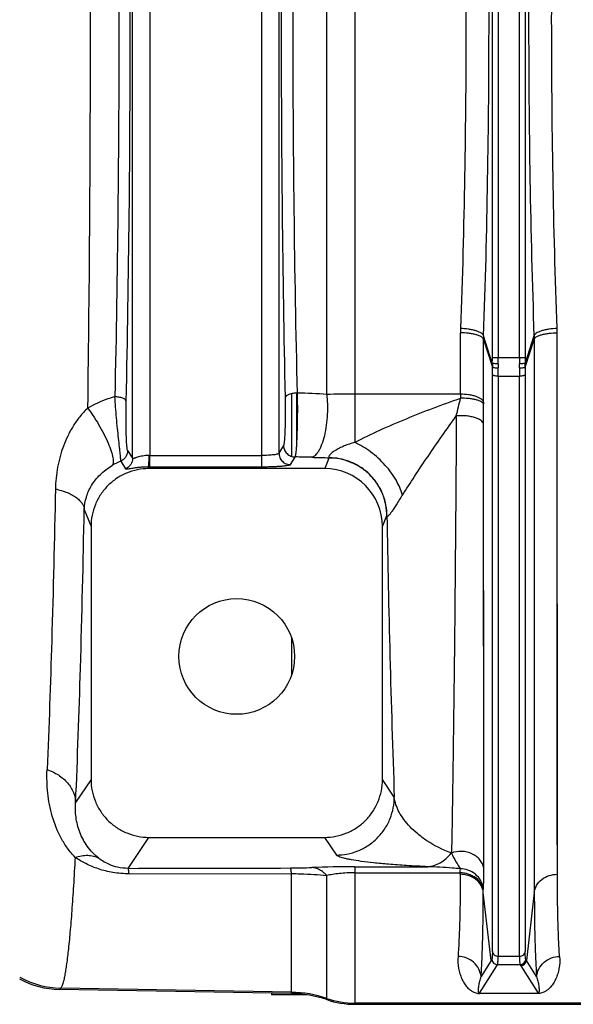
# Model space of a CAD drawing. Extents: x -1622 to 1181, y 8 to 1633.
# Tile 43 of 81: x -910 to -815, y 1293 to 1463. Entities that reach past the tile are written whole.
import ezdxf

# ---------------------------------------------------------------- set-up
doc = ezdxf.new("R2010")
doc.units = 0
doc.header["$LTSCALE"] = 65.395
doc.layers.get('0').update_dxf_attribs({"linetype": 'CONTINUOUS'})

msp = doc.modelspace()

# ---------------------------------------------------------------- linework, layer by layer
at = {"color": 9, "linetype": 'CONTINUOUS'}
for p, q in [((-868.69, 1385.54), (-868.69, 1540.11)), ((-890.99, 1387.06), (-890.99, 1538.59)), ((-888, 1538.12), (-888, 1387.53)), ((-865.7, 1537.7), (-865.7, 1387.95)), ((-852.6, 1535.83), (-852.6, 1389.81)), ((-857.44, 1398.08), (-857.44, 1527.56)), ((-828.84, 1404.46), (-828.84, 1521.19)), ((-827.84, 1521.19), (-827.84, 1404.46)), ((-824.15, 1404.46), (-824.15, 1521.19)), ((-823.15, 1521.19), (-823.15, 1404.46)), ((-834.34, 1398.12), (-834.34, 1408.73)), ((-817.61, 1315.18), (-817.66, 1408.73)), ((-817.65, 1397.86), (-817.66, 1408.73)), ((-830.36, 1407.58), (-828.84, 1402.82)), ((-830.36, 1396.75), (-830.36, 1407.58)), ((-828.85, 1403.48), (-830.34, 1408.21)), ((-821.65, 1408.21), (-823.15, 1403.48)), ((-823.15, 1402.82), (-821.64, 1407.58)), ((-821.64, 1407.58), (-821.59, 1312.05)), ((-821.64, 1407.58), (-821.63, 1396.48)), ((-828.84, 1404.46), (-823.15, 1404.46)), ((-828.84, 1301.82), (-828.84, 1401.52)), ((-827.84, 1401.23), (-827.84, 1301.05)), ((-827.84, 1401.23), (-824.15, 1401.23)), ((-824.15, 1301.05), (-824.15, 1401.23)), ((-823.16, 1401.52), (-823.16, 1301.82)), ((-862.6, 1389.75), (-862.6, 1398.31)), ((-863.55, 1398.2), (-863.55, 1387.38)), ((-834.34, 1398.12), (-852.6, 1398.12)), ((-830.3, 1316.13), (-830.34, 1392.97)), ((-891.85, 1388.37), (-890.99, 1387.06)), ((-864.91, 1389.27), (-865.7, 1387.95)), ((-893.05, 1386.55), (-892.24, 1385.21)), ((-888, 1387.53), (-868.69, 1387.53)), ((-863.7, 1385.95), (-862.91, 1387.27)), ((-857.06, 1387.1), (-857.8, 1385.26)), ((-888.19, 1385.26), (-888.31, 1385.54)), ((-868.69, 1385.54), (-888, 1385.54)), ((-899.34, 1378.18), (-898.17, 1375.25)), ((-847.82, 1375.25), (-847.07, 1377.14)), ((-863.55, 1356.11), (-863.55, 1349.53)), ((-830.32, 1330.43), (-830.32, 1335.64)), ((-898.17, 1331.56), (-900.83, 1327.56)), ((-845.78, 1328.5), (-847.82, 1331.56)), ((-891.75, 1316.21), (-888.18, 1321.56)), ((-857.81, 1321.56), (-855.78, 1318.51)), ((-830.3, 1316.13), (-830.31, 1320.63)), ((-835.89, 1318.85), (-835.94, 1318.87)), ((-863.55, 1294.59), (-863.55, 1315.3)), ((-857.44, 1293.52), (-857.44, 1314.97)), ((-852.6, 1316.49), (-852.6, 1292.72)), ((-852.6, 1316.49), (-840, 1316.49)), ((-852.6, 1315.44), (-834.38, 1315.44)), ((-834.38, 1315.18), (-834.38, 1315.44)), ((-830.4, 1312.05), (-830.4, 1312.31)), ((-829.05, 1300.3), (-830.4, 1312.05)), ((-821.59, 1312.05), (-822.94, 1300.3)), ((-829.05, 1300.3), (-830.79, 1297.52)), ((-827.84, 1301.05), (-824.15, 1301.05)), ((-821.2, 1297.52), (-822.94, 1300.3)), ((-831.04, 1294.62), (-828.05, 1299.39)), ((-828.05, 1299.39), (-827.94, 1299.56)), ((-824.05, 1299.56), (-827.94, 1299.56)), ((-824.05, 1299.56), (-823.94, 1299.39)), ((-823.94, 1299.39), (-820.95, 1294.62)), ((-903.62, 1295.29), (-903.41, 1295.49)), ((-863.55, 1294.8), (-903.41, 1295.49)), ((-862, 1294.51), (-862, 1294.36)), ((-831.04, 1294.62), (-820.95, 1294.62)), ((-831.04, 1294.62), (-831.04, 1294.59)), ((-820.95, 1294.59), (-831.04, 1294.59)), ((-820.95, 1294.59), (-820.95, 1294.62)), ((-565, 1292.93), (-852.6, 1292.93))]:
    msp.add_line(p, q, dxfattribs=at)
at = {"color": 2, "linetype": 'CONTINUOUS'}
for p, q in [((-821.56, 1407.73), (-821.56, 1408.38)), ((-888, 1385.54), (-888, 1387.53))]:
    msp.add_line(p, q, dxfattribs=at)
at = {"color": 6, "linetype": 'CONTINUOUS'}
for p, q in [((-857.8, 1385.26), (-888.19, 1385.26)), ((-898.17, 1375.25), (-898.17, 1331.56)), ((-847.82, 1331.56), (-847.82, 1375.25)), ((-888.18, 1321.56), (-857.81, 1321.56)), ((-891.61, 1315.26), (-863.55, 1315.31)), ((-863.55, 1294.59), (-903.62, 1295.29)), ((-852.6, 1292.72), (-565, 1292.72))]:
    msp.add_line(p, q, dxfattribs=at)
at = {"color": 7, "linetype": 'CONTINUOUS'}
msp.add_line((-867, 1294.65), (-867, 1294.36), dxfattribs=at)
at = {"color": 3, "linetype": 'CONTINUOUS'}
msp.add_line((-860.89, 1294.36), (-867, 1294.36), dxfattribs=at)
at = {"color": 9, "linetype": 'CONTINUOUS'}
for points in [[(-817.65, 1380.44), (-817.65, 1387.29), (-817.65, 1390.78), (-817.65, 1394.3), (-817.65, 1397.86)], [(-821.63, 1396.48), (-821.63, 1392.85), (-821.63, 1389.25), (-821.63, 1385.69), (-821.63, 1378.69)], [(-830.34, 1372.39), (-830.34, 1385.86), (-830.34, 1389.38), (-830.34, 1392.97)], [(-817.64, 1351.91), (-817.64, 1357.89), (-817.64, 1360.96), (-817.64, 1364.09), (-817.64, 1367.26), (-817.64, 1370.49), (-817.65, 1373.76), (-817.65, 1377.08), (-817.65, 1380.44)], [(-821.63, 1378.69), (-821.63, 1375.26), (-821.63, 1371.87), (-821.62, 1368.53), (-821.62, 1365.23), (-821.62, 1361.99), (-821.62, 1358.8), (-821.62, 1355.67), (-821.62, 1349.56)], [(-830.33, 1353.23), (-830.33, 1359.47), (-830.33, 1362.65), (-830.34, 1365.85), (-830.34, 1369.1), (-830.34, 1372.39)], [(-830.33, 1344.18), (-830.33, 1350.17), (-830.33, 1353.23)], [(-817.63, 1332.88), (-817.63, 1338), (-817.63, 1340.66), (-817.63, 1343.38), (-817.63, 1346.17), (-817.64, 1349.01), (-817.64, 1351.91)], [(-821.62, 1349.56), (-821.62, 1346.6), (-821.61, 1343.69), (-821.61, 1340.85), (-821.61, 1338.07), (-821.61, 1335.35), (-821.61, 1330.12)], [(-830.32, 1335.64), (-830.33, 1341.26), (-830.33, 1344.18)], [(-817.62, 1321.27), (-817.62, 1325.7), (-817.62, 1328.03), (-817.62, 1330.42), (-817.63, 1332.88)], [(-830.31, 1320.63), (-830.31, 1325.42), (-830.32, 1327.9), (-830.32, 1330.43)], [(-821.61, 1330.12), (-821.6, 1327.61), (-821.6, 1325.17), (-821.6, 1322.8), (-821.6, 1318.27)], [(-817.61, 1315.18), (-817.61, 1317.13), (-817.61, 1319.17), (-817.62, 1321.27)], [(-821.6, 1318.27), (-821.59, 1316.12), (-821.59, 1314.05), (-821.59, 1312.05)]]:
    msp.add_lwpolyline(points, dxfattribs=at)
at = {"color": 6, "linetype": 'CONTINUOUS'}
msp.add_circle((-873, 1352.82), 10, dxfattribs=at)
at = {"color": 9, "linetype": 'CONTINUOUS'}
for centre, radius, start, end in [((-812.88, 1408.71), 21.46, 177.9845, 179.9499), ((-812.17, 1407.58), 18.19, 178.0062, 179.9837), ((-913.97, 1404.46), 85.13, 359.3448, 0.001), ((-932.95, 1404.46), 105.1, 359.4104, 0.0009), ((-719.06, 1404.46), 105.08, 179.9991, 180.5896), ((-738.02, 1404.46), 85.13, 179.999, 180.6552), ((-920.36, 1401.5), 91.53, 0.0126, 0.8273), ((-938.53, 1401.22), 110.69, 0.004, 0.7523), ((-711.34, 1401.21), 112.81, 179.2548, 179.9889), ((-733.37, 1401.51), 89.79, 179.1648, 179.9953), ((-863.74, 1311.94), 86.37, 85.8209, 89.183), ((-852.64, 1070.95), 327.17, 89.9933, 90.8419), ((-1069.73, 1452.12), 241.66, 346.1787, 346.9222), ((-694.27, 1398.11), 140.07, 179.9959, 180.2764), ((-794.94, 1396.74), 35.42, 179.9936, 180.5467), ((-1191.14, 1392.93), 360.8, 0.0072, 0.5522), ((-889.13, 1376.81), 10.49, 111.9401, 120.8253), ((-863.84, 1262.96), 124.32, 88.242, 89.5703), ((-852.94, 1615.94), 228.83, 268.2245, 268.9726), ((-846.66, 1377.25), 0.419, 195.6022, 201.8034), ((1817.17, 1423.1), 2664.63, 180.98834, 182.03457), ((-863.84, 1410.92), 94.64, 270.0915, 272.3118), ((-852.65, 1128.21), 188.28, 89.9847, 92.246), ((-794.58, 1278.62), 40.72, 147.5417, 147.834), ((-827.94, 1300.56), 1, 185.1561, 269.8241), ((-824.05, 1300.56), 1, 270.1759, 354.8439), ((-857.42, 1278.62), 40.73, 32.166, 32.4582), ((-903.13, 1310.5), 15, 240.6061, 268.9271), ((-863.9, 1274.79), 20.01, 71.1662, 89.0008), ((-852.6, 1307.93), 15.01, 251.1662, 270.0002)]:
    msp.add_arc(centre, radius, start, end, dxfattribs=at)
at = {"color": 2, "linetype": 'CONTINUOUS'}
for centre, radius, start, end in [((-838.51, 1408.73), 20.85, 0.0122, 2.0361), ((-839.82, 1407.58), 18.19, 0.0163, 1.9938), ((-803.58, 1403.16), 25.26, 179.2729, 180.7762), ((-797.69, 1403.06), 30.16, 179.4007, 180.7331), ((-854.29, 1403.06), 30.16, 359.2664, 0.5998), ((-848.41, 1403.16), 25.26, 359.2238, 0.7272), ((-888, 1408.07), 20.53, 269.4863, 270.0003), ((-888, 1442.56), 57.02, 269.6916, 270.0002)]:
    msp.add_arc(centre, radius, start, end, dxfattribs=at)
at = {"color": 6, "linetype": 'CONTINUOUS'}
for centre, radius, start, end in [((-823.94, 1300.39), 1, 270.1645, 354.8118), ((-903.36, 1310.29), 15, 241.568, 269.003), ((-863.9, 1274.61), 19.99, 71.1441, 88.9992), ((-852.6, 1307.71), 14.99, 251.1441, 269.9998)]:
    msp.add_arc(centre, radius, start, end, dxfattribs=at)
msp.add_ellipse((-857.83, 1375.22), major_axis=(3.72, 9.33), ratio=0.995592, start_param=-1.189503, end_param=0.378252, dxfattribs=at)
at = {"color": 9, "linetype": 'CONTINUOUS'}
for points, knots in [([(-898.72, 1395.7), (-898.57, 1406.65), (-898.34, 1429.02), (-898.23, 1462.82), (-898.34, 1496.63), (-898.57, 1519), (-898.72, 1529.94)], [0, 0, 0, 0, 0.244587, 0.5, 0.755413, 1, 1, 1, 1]), ([(-894.06, 1527.97), (-893.82, 1517.34), (-893.47, 1495.62), (-893.3, 1462.82), (-893.47, 1430.02), (-893.82, 1408.31), (-894.06, 1397.67)], [0, 0, 0, 0, 0.244927, 0.5, 0.755073, 1, 1, 1, 1]), ([(-892.1, 1396.89), (-891.86, 1407.66), (-891.51, 1429.63), (-891.34, 1462.82), (-891.51, 1496.01), (-891.86, 1517.99), (-892.1, 1528.75)], [0, 0, 0, 0, 0.244926, 0.5, 0.755074, 1, 1, 1, 1]), ([(-864.64, 1528.11), (-864.87, 1517.44), (-865.21, 1495.68), (-865.38, 1462.82), (-865.21, 1429.97), (-864.87, 1408.21), (-864.64, 1397.54)], [0, 0, 0, 0, 0.245104, 0.5, 0.754896, 1, 1, 1, 1]), ([(-862.51, 1398.31), (-862.76, 1408.85), (-863.14, 1430.35), (-863.32, 1462.82), (-863.14, 1495.29), (-862.76, 1516.8), (-862.51, 1527.34)], [0, 0, 0, 0, 0.245116, 0.5, 0.754884, 1, 1, 1, 1]), ([(-830.34, 1408.21), (-830.03, 1417.19), (-829.57, 1435.4), (-829.34, 1462.82), (-829.57, 1490.25), (-830.03, 1508.45), (-830.34, 1517.43)], [0, 0, 0, 0, 0.246782, 0.5, 0.753218, 1, 1, 1, 1]), ([(-821.65, 1517.43), (-821.96, 1508.45), (-822.42, 1490.25), (-822.65, 1462.82), (-822.42, 1435.4), (-821.96, 1417.19), (-821.65, 1408.21)], [0, 0, 0, 0, 0.246782, 0.5, 0.753218, 1, 1, 1, 1]), ([(-834.32, 1516.18), (-834.01, 1507.4), (-833.55, 1489.62), (-833.32, 1462.82), (-833.55, 1436.03), (-834.01, 1418.24), (-834.32, 1409.47)], [0, 0, 0, 0, 0.246784, 0.499999, 0.753214, 1, 1, 1, 1]), ([(-817.67, 1409.47), (-817.98, 1418.24), (-818.44, 1436.03), (-818.67, 1462.82), (-818.44, 1489.62), (-817.98, 1507.4), (-817.67, 1516.18)], [0, 0, 0, 0, 0.246784, 0.499999, 0.753214, 1, 1, 1, 1]), ([(-830.36, 1407.58), (-830.38, 1407.66), (-830.49, 1407.83), (-830.76, 1408.05), (-831.16, 1408.25), (-831.68, 1408.42), (-832.28, 1408.56), (-833.18, 1408.69), (-833.87, 1408.73), (-834.34, 1408.73)], [0, 0, 0, 0, 0.058603, 0.137033, 0.240299, 0.367902, 0.51536, 0.675397, 1, 1, 1, 1]), ([(-830.34, 1408.21), (-830.37, 1408.29), (-830.48, 1408.46), (-830.75, 1408.68), (-831.15, 1408.89), (-831.66, 1409.08), (-832.27, 1409.23), (-833.16, 1409.39), (-833.86, 1409.45), (-834.32, 1409.47)], [0, 0, 0, 0, 0.058513, 0.13729, 0.241026, 0.369004, 0.516611, 0.676512, 1, 1, 1, 1]), ([(-827.84, 1401.23), (-827.96, 1401.23), (-828.18, 1401.24), (-828.45, 1401.29), (-828.63, 1401.35), (-828.75, 1401.41), (-828.82, 1401.47), (-828.84, 1401.52)], [0, 0, 0, 0, 0.324768, 0.632282, 0.759932, 0.86372, 1, 1, 1, 1]), ([(-823.16, 1401.52), (-823.17, 1401.47), (-823.24, 1401.41), (-823.36, 1401.35), (-823.54, 1401.29), (-823.81, 1401.24), (-824.03, 1401.23), (-824.15, 1401.23)], [0, 0, 0, 0, 0.13628, 0.240068, 0.367718, 0.675232, 1, 1, 1, 1]), ([(-894.06, 1397.67), (-894.47, 1397.56), (-896.08, 1397.06), (-897.63, 1396.35), (-898.72, 1395.7)], [0, 0, 0, 0, 0.252025, 1, 1, 1, 1]), ([(-892.1, 1396.89), (-892.11, 1397), (-892.23, 1397.16), (-892.46, 1397.32), (-892.71, 1397.44), (-893.02, 1397.53), (-893.47, 1397.63), (-893.82, 1397.67), (-894.06, 1397.67)], [0, 0, 0, 0, 0.14483, 0.249036, 0.375761, 0.52179, 0.679936, 1, 1, 1, 1]), ([(-893.05, 1386.55), (-893.04, 1386.6), (-893.04, 1386.74), (-893.05, 1387), (-893.08, 1387.37), (-893.12, 1387.83), (-893.18, 1388.39), (-893.28, 1389.29), (-893.42, 1390.58), (-893.6, 1392.26), (-893.78, 1394.05), (-893.93, 1395.87), (-894.02, 1397.08), (-894.06, 1397.67)], [0, 0, 0, 0, 0.013873, 0.037381, 0.070334, 0.112328, 0.162762, 0.220863, 0.356324, 0.510499, 0.674744, 0.8406, 1, 1, 1, 1]), ([(-891.85, 1388.37), (-891.86, 1388.38), (-891.87, 1388.41), (-891.9, 1388.51), (-891.93, 1388.68), (-891.96, 1388.95), (-891.99, 1389.31), (-892.02, 1389.74), (-892.06, 1390.44), (-892.09, 1391.44), (-892.12, 1392.74), (-892.13, 1394.12), (-892.12, 1395.52), (-892.11, 1396.44), (-892.1, 1396.89)], [0, 0, 0, 0, 0.005035, 0.012429, 0.034588, 0.06668, 0.108335, 0.158965, 0.217626, 0.354674, 0.510145, 0.67496, 0.840798, 1, 1, 1, 1]), ([(-857.44, 1398.08), (-857.39, 1397.55), (-857.32, 1396.4), (-857.34, 1394.62), (-857.5, 1392.78), (-857.82, 1391.02), (-858.2, 1389.69), (-858.58, 1388.8), (-858.86, 1388.27), (-859.15, 1387.85), (-859.5, 1387.47), (-859.82, 1387.27), (-860.03, 1387.22)], [0, 0, 0, 0, 0.139016, 0.294952, 0.458306, 0.615935, 0.75446, 0.813426, 0.86471, 0.90824, 0.94461, 1, 1, 1, 1]), ([(-852.6, 1389.81), (-851.17, 1390.56), (-848.23, 1391.97), (-842.16, 1394.58), (-837.49, 1396.34), (-834.34, 1397.43)], [0, 0, 0, 0, 0.24351, 0.494756, 1, 1, 1, 1]), ([(-830.36, 1396.75), (-830.41, 1396.96), (-830.68, 1397.25), (-831.16, 1397.54), (-831.68, 1397.75), (-832.28, 1397.91), (-833.18, 1398.08), (-833.87, 1398.12), (-834.34, 1398.12)], [0, 0, 0, 0, 0.146956, 0.252357, 0.379887, 0.525568, 0.682676, 1, 1, 1, 1]), ([(-830.36, 1396.41), (-830.38, 1396.48), (-830.49, 1396.64), (-830.77, 1396.83), (-831.16, 1397.01), (-831.68, 1397.17), (-832.28, 1397.29), (-833.18, 1397.41), (-833.87, 1397.44), (-834.34, 1397.43)], [0, 0, 0, 0, 0.055818, 0.1324, 0.234832, 0.362494, 0.510728, 0.672061, 1, 1, 1, 1]), ([(-898.72, 1395.7), (-898.98, 1395.47), (-899.46, 1394.99), (-900.13, 1394.22), (-900.73, 1393.42), (-901.45, 1392.34), (-902.22, 1390.92), (-903.7, 1387.43), (-904.27, 1384.26), (-904.33, 1381.75)], [0, 0, 0, 0, 0.067153, 0.133072, 0.197905, 0.26181, 0.387415, 0.511089, 1, 1, 1, 1]), ([(-898.72, 1395.7), (-898.4, 1395.27), (-897.75, 1394.35), (-896.83, 1392.87), (-895.96, 1391.31), (-895.23, 1389.76), (-894.76, 1388.55), (-894.5, 1387.68), (-894.39, 1387.15), (-894.34, 1386.69), (-894.34, 1386.26), (-894.41, 1385.96), (-894.51, 1385.82)], [0, 0, 0, 0, 0.145759, 0.307434, 0.474834, 0.634429, 0.77268, 0.830589, 0.880142, 0.921177, 0.954176, 1, 1, 1, 1]), ([(-844.39, 1380.7), (-843.68, 1381.78), (-842.22, 1384.02), (-839.15, 1388.6), (-836.73, 1392.08), (-835.07, 1394.38)], [0, 0, 0, 0, 0.232951, 0.484456, 1, 1, 1, 1]), ([(-835.07, 1394.38), (-835.15, 1380.29), (-835.31, 1360.22), (-835.62, 1335.04), (-835.8, 1323.95), (-835.89, 1318.85)], [0, 0, 0, 0, 0.559796, 0.797209, 1, 1, 1, 1]), ([(-830.34, 1392.97), (-830.4, 1393.22), (-830.73, 1393.57), (-831.31, 1393.89), (-831.95, 1394.12), (-832.69, 1394.29), (-833.74, 1394.42), (-834.54, 1394.42), (-835.07, 1394.38)], [0, 0, 0, 0, 0.146586, 0.254968, 0.387031, 0.536927, 0.695471, 1, 1, 1, 1]), ([(-852.6, 1389.81), (-852.91, 1389.72), (-853.52, 1389.52), (-854.42, 1389.19), (-855.26, 1388.81), (-855.9, 1388.46), (-856.35, 1388.16), (-856.62, 1387.95), (-856.82, 1387.75), (-856.97, 1387.58), (-857.06, 1387.43), (-857.1, 1387.3), (-857.1, 1387.2), (-857.06, 1387.16), (-857.04, 1387.15)], [0, 0, 0, 0, 0.178332, 0.35496, 0.52681, 0.686805, 0.758331, 0.821423, 0.874279, 0.916181, 0.947596, 0.970087, 0.986266, 1, 1, 1, 1]), ([(-844.39, 1380.7), (-844.61, 1381.57), (-845.42, 1383.42), (-847.3, 1385.95), (-849.75, 1388.18), (-851.64, 1389.35), (-852.6, 1389.81)], [0, 0, 0, 0, 0.2139, 0.473208, 0.747593, 1, 1, 1, 1]), ([(-891.85, 1388.37), (-891.85, 1388.19), (-891.91, 1387.82), (-892.14, 1387.29), (-892.53, 1386.84), (-892.87, 1386.63), (-893.05, 1386.55)], [0, 0, 0, 0, 0.234702, 0.486221, 0.745087, 1, 1, 1, 1]), ([(-890.99, 1387.06), (-891, 1386.87), (-891.05, 1386.49), (-891.3, 1385.95), (-891.7, 1385.5), (-892.05, 1385.29), (-892.24, 1385.21)], [0, 0, 0, 0, 0.235548, 0.487738, 0.746488, 1, 1, 1, 1]), ([(-888.18, 1387.53), (-888.37, 1387.53), (-888.73, 1387.52), (-889.26, 1387.45), (-889.73, 1387.34), (-890.14, 1387.23), (-890.43, 1387.13), (-890.63, 1387.07), (-890.74, 1387.04), (-890.84, 1387.02), (-890.91, 1387.02), (-890.97, 1387.02), (-890.99, 1387.05), (-890.99, 1387.06)], [0, 0, 0, 0, 0.194128, 0.37891, 0.548092, 0.696585, 0.819158, 0.869262, 0.911204, 0.944626, 0.969634, 0.987062, 1, 1, 1, 1]), ([(-865.7, 1387.95), (-865.71, 1387.91), (-865.81, 1387.84), (-865.99, 1387.77), (-866.28, 1387.7), (-866.65, 1387.64), (-867.09, 1387.6), (-867.78, 1387.54), (-868.32, 1387.53), (-868.69, 1387.53)], [0, 0, 0, 0, 0.038099, 0.104294, 0.200267, 0.323615, 0.470651, 0.636286, 1, 1, 1, 1]), ([(-865.7, 1387.95), (-865.7, 1387.7), (-865.59, 1387.17), (-865.15, 1386.5), (-864.47, 1386.05), (-863.95, 1385.95), (-863.7, 1385.95)], [0, 0, 0, 0, 0.23974, 0.499603, 0.759716, 1, 1, 1, 1]), ([(-847.07, 1377.14), (-847.07, 1377.74), (-847.19, 1378.99), (-847.73, 1380.85), (-848.65, 1382.63), (-849.95, 1384.22), (-851.55, 1385.51), (-853.34, 1386.44), (-855.2, 1386.98), (-856.45, 1387.1), (-857.06, 1387.1)], [0, 0, 0, 0, 0.116128, 0.239317, 0.367766, 0.499095, 0.630567, 0.759417, 0.883192, 1, 1, 1, 1]), ([(-847.05, 1377.1), (-847.05, 1377.71), (-847.16, 1378.98), (-847.71, 1380.87), (-848.64, 1382.67), (-849.95, 1384.27), (-851.56, 1385.57), (-853.34, 1386.49), (-855.19, 1387.02), (-856.44, 1387.14), (-857.04, 1387.15)], [0, 0, 0, 0, 0.117738, 0.24229, 0.371694, 0.503429, 0.634675, 0.762666, 0.885026, 1, 1, 1, 1]), ([(-899.34, 1378.18), (-899.31, 1378.91), (-899.07, 1380.38), (-898.12, 1382.46), (-896.6, 1384.35), (-895.26, 1385.37), (-894.51, 1385.82)], [0, 0, 0, 0, 0.233849, 0.468843, 0.719163, 1, 1, 1, 1]), ([(-888.31, 1385.54), (-888.58, 1385.54), (-889.11, 1385.53), (-889.86, 1385.47), (-890.53, 1385.38), (-891.09, 1385.3), (-891.54, 1385.22), (-891.88, 1385.17), (-892.09, 1385.16), (-892.2, 1385.18), (-892.23, 1385.2), (-892.24, 1385.21)], [0, 0, 0, 0, 0.207441, 0.400264, 0.571072, 0.715527, 0.83118, 0.916679, 0.971748, 0.988602, 1, 1, 1, 1]), ([(-863.7, 1385.95), (-863.71, 1385.93), (-863.76, 1385.9), (-863.85, 1385.86), (-863.99, 1385.83), (-864.25, 1385.77), (-864.67, 1385.71), (-865.29, 1385.65), (-866.03, 1385.6), (-866.86, 1385.57), (-867.76, 1385.54), (-868.38, 1385.54), (-868.69, 1385.54)], [0, 0, 0, 0, 0.012424, 0.032297, 0.060232, 0.096259, 0.191675, 0.315674, 0.464054, 0.631626, 0.812435, 1, 1, 1, 1]), ([(-904.33, 1381.75), (-904.5, 1373.01), (-904.88, 1356.85), (-905.44, 1340.69), (-905.76, 1333.27)], [0, 0, 0, 0, 0.540722, 1, 1, 1, 1]), ([(-904.33, 1381.75), (-903.62, 1381.6), (-902.6, 1381.3), (-901.39, 1380.72), (-900.65, 1380.25), (-900.08, 1379.75), (-899.67, 1379.23), (-899.42, 1378.7), (-899.35, 1378.35), (-899.34, 1378.18)], [0, 0, 0, 0, 0.33502, 0.484604, 0.618232, 0.734693, 0.835256, 0.922386, 1, 1, 1, 1]), ([(-844.39, 1380.7), (-844.57, 1380.43), (-844.91, 1379.88), (-845.4, 1379.09), (-845.84, 1378.39), (-846.22, 1377.82), (-846.5, 1377.43), (-846.69, 1377.21), (-846.8, 1377.11), (-846.89, 1377.05), (-846.96, 1377.02), (-847.03, 1377.04), (-847.05, 1377.08), (-847.05, 1377.1)], [0, 0, 0, 0, 0.213867, 0.415658, 0.597136, 0.748783, 0.862787, 0.904552, 0.936386, 0.959128, 0.974474, 0.986275, 1, 1, 1, 1]), ([(-900.83, 1327.56), (-900.5, 1335.31), (-899.91, 1352.18), (-899.52, 1369.05), (-899.34, 1378.18)], [0, 0, 0, 0, 0.459282, 1, 1, 1, 1]), ([(-900.92, 1318.1), (-901.39, 1318.6), (-902.28, 1319.66), (-903.73, 1321.99), (-904.75, 1324.55), (-905.38, 1327.21), (-905.67, 1329.22), (-905.8, 1331.24), (-905.79, 1332.59), (-905.76, 1333.27)], [0, 0, 0, 0, 0.12606, 0.252382, 0.503447, 0.628187, 0.752346, 0.876191, 1, 1, 1, 1]), ([(-905.76, 1333.27), (-905.08, 1333.04), (-903.78, 1332.42), (-902.18, 1331.07), (-901.12, 1329.4), (-900.85, 1328.15), (-900.83, 1327.56)], [0, 0, 0, 0, 0.268975, 0.53247, 0.777436, 1, 1, 1, 1]), ([(-896.85, 1317.97), (-897.6, 1318.56), (-898.91, 1319.94), (-900.22, 1322.4), (-900.85, 1324.98), (-900.9, 1326.72), (-900.83, 1327.56)], [0, 0, 0, 0, 0.266227, 0.521573, 0.764905, 1, 1, 1, 1]), ([(-855.78, 1318.51), (-855.17, 1318.52), (-853.91, 1318.63), (-852.05, 1319.17), (-850.27, 1320.1), (-848.67, 1321.4), (-847.37, 1322.99), (-846.44, 1324.78), (-845.9, 1326.64), (-845.79, 1327.89), (-845.78, 1328.5)], [0, 0, 0, 0, 0.116531, 0.240058, 0.368728, 0.500122, 0.631496, 0.760109, 0.883556, 1, 1, 1, 1]), ([(-835.94, 1318.87), (-837.41, 1319.4), (-839.42, 1320.4), (-841.7, 1322.08), (-843.03, 1323.31), (-844.11, 1324.58), (-844.94, 1325.86), (-845.52, 1327.17), (-845.73, 1328.06), (-845.78, 1328.5)], [0, 0, 0, 0, 0.325952, 0.463628, 0.588951, 0.703806, 0.809594, 0.907725, 1, 1, 1, 1]), ([(-900.92, 1318.1), (-900.56, 1318.22), (-899.85, 1318.41), (-898.77, 1318.5), (-897.75, 1318.36), (-897.13, 1318.12), (-896.85, 1317.97)], [0, 0, 0, 0, 0.270399, 0.5279, 0.77067, 1, 1, 1, 1]), ([(-840, 1316.49), (-841.23, 1316.55), (-843.49, 1316.67), (-846.61, 1316.9), (-849.21, 1317.14), (-851.35, 1317.39), (-852.86, 1317.62), (-853.86, 1317.81), (-854.46, 1317.95), (-854.95, 1318.08), (-855.33, 1318.22), (-855.6, 1318.35), (-855.74, 1318.46), (-855.78, 1318.51)], [0, 0, 0, 0, 0.230712, 0.424114, 0.586198, 0.720467, 0.828642, 0.873151, 0.911274, 0.942976, 0.968228, 0.98709, 1, 1, 1, 1]), ([(-840, 1316.49), (-839.63, 1316.51), (-838.88, 1316.66), (-837.81, 1317.15), (-836.8, 1317.89), (-836.22, 1318.52), (-835.94, 1318.87)], [0, 0, 0, 0, 0.227402, 0.468852, 0.726738, 1, 1, 1, 1]), ([(-830.3, 1316.13), (-830.33, 1316.37), (-830.46, 1316.86), (-830.85, 1317.57), (-831.46, 1318.21), (-832.26, 1318.72), (-833.19, 1319.04), (-834.42, 1319.2), (-835.34, 1319.05), (-835.89, 1318.85)], [0, 0, 0, 0, 0.101046, 0.21399, 0.338976, 0.47383, 0.613681, 0.752009, 1, 1, 1, 1]), ([(-835.89, 1318.85), (-835.66, 1318.34), (-835.18, 1317.41), (-834.64, 1316.52), (-834.37, 1316.12)], [0, 0, 0, 0, 0.53932, 1, 1, 1, 1]), ([(-900.92, 1318.1), (-901.01, 1316.46), (-901.19, 1313.38), (-901.48, 1309.05), (-901.78, 1305.3), (-902.09, 1302.14), (-902.36, 1299.89), (-902.59, 1298.4), (-902.75, 1297.52), (-902.9, 1296.78), (-903.06, 1296.21), (-903.22, 1295.79), (-903.34, 1295.57), (-903.41, 1295.49)], [0, 0, 0, 0, 0.21536, 0.40594, 0.571047, 0.710092, 0.822613, 0.868826, 0.90831, 0.941071, 0.967151, 0.986676, 1, 1, 1, 1]), ([(-891.61, 1315.26), (-892.53, 1315.26), (-894.33, 1315.41), (-896.84, 1316.03), (-899.03, 1316.94), (-900.33, 1317.7), (-900.92, 1318.1)], [0, 0, 0, 0, 0.28179, 0.545092, 0.783193, 1, 1, 1, 1]), ([(-891.75, 1316.21), (-892.36, 1316.21), (-893.46, 1316.32), (-895.21, 1316.89), (-896.27, 1317.52), (-896.85, 1317.97)], [0, 0, 0, 0, 0.335061, 0.600689, 1, 1, 1, 1]), ([(-891.61, 1315.26), (-891.62, 1315.39), (-891.64, 1315.61), (-891.67, 1315.9), (-891.7, 1316.08), (-891.73, 1316.17), (-891.74, 1316.2), (-891.75, 1316.21)], [0, 0, 0, 0, 0.39492, 0.695024, 0.895889, 0.959589, 1, 1, 1, 1]), ([(-863.55, 1315.3), (-863.56, 1315.43), (-863.58, 1315.66), (-863.61, 1315.92), (-863.64, 1316.08), (-863.65, 1316.17), (-863.67, 1316.23), (-863.69, 1316.26), (-863.69, 1316.27)], [0, 0, 0, 0, 0.39332, 0.693726, 0.807065, 0.89558, 0.959592, 1, 1, 1, 1]), ([(-863.55, 1315.3), (-863.02, 1315.3), (-861.72, 1315.28), (-859.68, 1315.18), (-858.17, 1315.05), (-857.44, 1314.97)], [0, 0, 0, 0, 0.259691, 0.639749, 1, 1, 1, 1]), ([(-857.44, 1314.97), (-857.63, 1315.17), (-858.01, 1315.54), (-858.66, 1315.97), (-859.33, 1316.25), (-859.8, 1316.33), (-860.03, 1316.35)], [0, 0, 0, 0, 0.272652, 0.529433, 0.77081, 1, 1, 1, 1]), ([(-852.6, 1315.44), (-853.06, 1315.44), (-853.95, 1315.42), (-855.23, 1315.32), (-856.22, 1315.19), (-856.94, 1315.07), (-857.28, 1315.01), (-857.44, 1314.97)], [0, 0, 0, 0, 0.284145, 0.549648, 0.788217, 0.897164, 1, 1, 1, 1]), ([(-834.37, 1316.12), (-834.84, 1316.17), (-836.71, 1316.35), (-838.59, 1316.46), (-840, 1316.49)], [0, 0, 0, 0, 0.251511, 1, 1, 1, 1]), ([(-834.38, 1315.18), (-834.38, 1312.53), (-834.42, 1308.77), (-834.59, 1304.04), (-834.7, 1301.95), (-834.77, 1300.98)], [0, 0, 0, 0, 0.558757, 0.794363, 1, 1, 1, 1]), ([(-834.38, 1315.44), (-834.38, 1315.51), (-834.38, 1315.73), (-834.38, 1315.96), (-834.37, 1316.12)], [0, 0, 0, 0, 0.294134, 1, 1, 1, 1]), ([(-830.4, 1312.31), (-830.45, 1312.73), (-830.73, 1313.58), (-831.66, 1314.63), (-832.95, 1315.29), (-833.91, 1315.44), (-834.38, 1315.44)], [0, 0, 0, 0, 0.225406, 0.477949, 0.743982, 1, 1, 1, 1]), ([(-830.4, 1312.05), (-830.45, 1312.46), (-830.73, 1313.32), (-831.66, 1314.36), (-832.95, 1315.03), (-833.91, 1315.18), (-834.38, 1315.18)], [0, 0, 0, 0, 0.225761, 0.478447, 0.74433, 1, 1, 1, 1]), ([(-830.39, 1312.65), (-830.44, 1313.13), (-830.74, 1314.1), (-831.71, 1315.26), (-832.99, 1315.96), (-833.93, 1316.12), (-834.37, 1316.12)], [0, 0, 0, 0, 0.250779, 0.513224, 0.768748, 1, 1, 1, 1]), ([(-830.39, 1312.65), (-830.36, 1313.15), (-830.31, 1314.31), (-830.3, 1315.47), (-830.3, 1316.13)], [0, 0, 0, 0, 0.429443, 1, 1, 1, 1]), ([(-821.59, 1312.05), (-821.54, 1312.46), (-821.26, 1313.32), (-820.33, 1314.36), (-819.04, 1315.03), (-818.08, 1315.18), (-817.61, 1315.18)], [0, 0, 0, 0, 0.225761, 0.478448, 0.744332, 1, 1, 1, 1]), ([(-817.22, 1300.98), (-817.29, 1301.95), (-817.4, 1304.04), (-817.57, 1308.77), (-817.61, 1312.53), (-817.61, 1315.18)], [0, 0, 0, 0, 0.205643, 0.441249, 1, 1, 1, 1]), ([(-830.79, 1297.52), (-830.72, 1298.51), (-830.61, 1300.65), (-830.44, 1305.49), (-830.4, 1309.34), (-830.4, 1312.05)], [0, 0, 0, 0, 0.205633, 0.441239, 1, 1, 1, 1]), ([(-830.4, 1312.31), (-830.4, 1312.35), (-830.4, 1312.46), (-830.4, 1312.57), (-830.39, 1312.65)], [0, 0, 0, 0, 0.294132, 1, 1, 1, 1]), ([(-821.59, 1312.05), (-821.59, 1309.34), (-821.55, 1305.49), (-821.38, 1300.65), (-821.27, 1298.51), (-821.2, 1297.52)], [0, 0, 0, 0, 0.558761, 0.794367, 1, 1, 1, 1]), ([(-828.84, 1301.82), (-828.84, 1301.64), (-828.84, 1301.33), (-828.85, 1300.97), (-828.87, 1300.75), (-828.89, 1300.63), (-828.91, 1300.54), (-828.92, 1300.49), (-828.94, 1300.47)], [0, 0, 0, 0, 0.386877, 0.684499, 0.798469, 0.88888, 0.955827, 1, 1, 1, 1]), ([(-828.84, 1301.82), (-828.82, 1301.72), (-828.75, 1301.51), (-828.52, 1301.25), (-828.2, 1301.09), (-827.96, 1301.05), (-827.84, 1301.05)], [0, 0, 0, 0, 0.222727, 0.474262, 0.74151, 1, 1, 1, 1]), ([(-824.15, 1301.05), (-824.03, 1301.05), (-823.79, 1301.09), (-823.47, 1301.25), (-823.24, 1301.51), (-823.17, 1301.72), (-823.16, 1301.82)], [0, 0, 0, 0, 0.25849, 0.525738, 0.777273, 1, 1, 1, 1]), ([(-823.06, 1300.47), (-823.07, 1300.49), (-823.08, 1300.54), (-823.1, 1300.63), (-823.12, 1300.75), (-823.14, 1300.97), (-823.15, 1301.33), (-823.16, 1301.64), (-823.16, 1301.82)], [0, 0, 0, 0, 0.044151, 0.111076, 0.201472, 0.315436, 0.613079, 1, 1, 1, 1]), ([(-834.77, 1300.98), (-834.82, 1300.29), (-834.77, 1299.27), (-834.46, 1298), (-834.14, 1297.15), (-833.73, 1296.37), (-833.3, 1295.78), (-832.89, 1295.36), (-832.5, 1295.05), (-832.09, 1294.81), (-831.6, 1294.64), (-831.25, 1294.59), (-831.04, 1294.59)], [0, 0, 0, 0, 0.253942, 0.370185, 0.480925, 0.587767, 0.693503, 0.747926, 0.806011, 0.874361, 0.920264, 1, 1, 1, 1]), ([(-830.79, 1297.52), (-830.84, 1297.96), (-831.11, 1298.89), (-832.03, 1300.05), (-833.32, 1300.8), (-834.3, 1300.98), (-834.77, 1300.98)], [0, 0, 0, 0, 0.235773, 0.49252, 0.753855, 1, 1, 1, 1]), ([(-827.94, 1299.56), (-827.93, 1299.58), (-827.91, 1299.63), (-827.89, 1299.73), (-827.88, 1299.87), (-827.86, 1300.12), (-827.84, 1300.52), (-827.84, 1300.86), (-827.84, 1301.05)], [0, 0, 0, 0, 0.043516, 0.110169, 0.200526, 0.314569, 0.612441, 1, 1, 1, 1]), ([(-824.15, 1301.05), (-824.15, 1300.86), (-824.15, 1300.52), (-824.13, 1300.12), (-824.11, 1299.87), (-824.1, 1299.73), (-824.08, 1299.63), (-824.06, 1299.58), (-824.05, 1299.56)], [0, 0, 0, 0, 0.387559, 0.68543, 0.799474, 0.889831, 0.956484, 1, 1, 1, 1]), ([(-821.2, 1297.52), (-821.15, 1297.96), (-820.88, 1298.89), (-819.96, 1300.05), (-818.67, 1300.8), (-817.69, 1300.98), (-817.22, 1300.98)], [0, 0, 0, 0, 0.235773, 0.49252, 0.753855, 1, 1, 1, 1]), ([(-817.22, 1300.98), (-817.17, 1300.29), (-817.22, 1299.27), (-817.53, 1298), (-817.85, 1297.15), (-818.26, 1296.37), (-818.69, 1295.78), (-819.1, 1295.36), (-819.49, 1295.05), (-819.9, 1294.81), (-820.39, 1294.64), (-820.74, 1294.59), (-820.95, 1294.59)], [0, 0, 0, 0, 0.253943, 0.370186, 0.480926, 0.587768, 0.693504, 0.747927, 0.806012, 0.874362, 0.920265, 1, 1, 1, 1]), ([(-831.04, 1294.62), (-831.06, 1294.62), (-831.11, 1294.64), (-831.16, 1294.69), (-831.19, 1294.75), (-831.21, 1294.83), (-831.23, 1294.93), (-831.24, 1295.07), (-831.23, 1295.29), (-831.21, 1295.58), (-831.17, 1295.94), (-831.1, 1296.31), (-830.99, 1296.84), (-830.88, 1297.25), (-830.79, 1297.52)], [0, 0, 0, 0, 0.026609, 0.043175, 0.070782, 0.097032, 0.123196, 0.176233, 0.230614, 0.343687, 0.462605, 0.587451, 0.718413, 1, 1, 1, 1]), ([(-821.2, 1297.52), (-821.11, 1297.25), (-821, 1296.84), (-820.89, 1296.31), (-820.82, 1295.94), (-820.78, 1295.58), (-820.76, 1295.29), (-820.75, 1295.07), (-820.76, 1294.93), (-820.78, 1294.83), (-820.8, 1294.75), (-820.83, 1294.69), (-820.88, 1294.64), (-820.93, 1294.62), (-820.95, 1294.62)], [0, 0, 0, 0, 0.281587, 0.412549, 0.537395, 0.656313, 0.769386, 0.823767, 0.876803, 0.902968, 0.929218, 0.956824, 0.973391, 1, 1, 1, 1])]:
    msp.add_open_spline(points, degree=3, knots=knots, dxfattribs=at)
at = {"color": 2, "linetype": 'CONTINUOUS'}
for points, knots in [([(-817.67, 1409.47), (-818.13, 1409.45), (-818.83, 1409.39), (-819.72, 1409.23), (-820.33, 1409.08), (-820.84, 1408.89), (-821.24, 1408.68), (-821.51, 1408.46), (-821.62, 1408.29), (-821.65, 1408.21)], [0, 0, 0, 0, 0.323488, 0.483389, 0.630996, 0.758974, 0.86271, 0.941487, 1, 1, 1, 1]), ([(-821.64, 1407.58), (-821.61, 1407.66), (-821.5, 1407.83), (-821.23, 1408.05), (-820.83, 1408.25), (-820.32, 1408.42), (-819.71, 1408.56), (-818.81, 1408.69), (-818.12, 1408.73), (-817.66, 1408.73)], [0, 0, 0, 0, 0.058603, 0.137034, 0.2403, 0.367904, 0.515362, 0.675399, 1, 1, 1, 1]), ([(-827.85, 1403.38), (-827.97, 1403.38), (-828.19, 1403.38), (-828.46, 1403.4), (-828.64, 1403.43), (-828.73, 1403.44), (-828.8, 1403.46), (-828.84, 1403.47), (-828.85, 1403.48)], [0, 0, 0, 0, 0.356478, 0.666339, 0.790825, 0.889475, 0.959472, 1, 1, 1, 1]), ([(-823.15, 1403.48), (-823.16, 1403.47), (-823.19, 1403.46), (-823.26, 1403.44), (-823.36, 1403.43), (-823.53, 1403.4), (-823.8, 1403.38), (-824.02, 1403.38), (-824.14, 1403.38)], [0, 0, 0, 0, 0.040525, 0.110511, 0.209146, 0.333621, 0.643493, 1, 1, 1, 1]), ([(-828.84, 1402.82), (-828.84, 1402.81), (-828.81, 1402.78), (-828.7, 1402.74), (-828.49, 1402.7), (-828.19, 1402.68), (-827.97, 1402.67), (-827.85, 1402.67)], [0, 0, 0, 0, 0.042827, 0.112228, 0.340568, 0.659167, 1, 1, 1, 1]), ([(-824.14, 1402.67), (-824.03, 1402.67), (-823.8, 1402.68), (-823.5, 1402.7), (-823.29, 1402.74), (-823.18, 1402.78), (-823.15, 1402.81), (-823.15, 1402.82)], [0, 0, 0, 0, 0.340833, 0.659432, 0.887772, 0.957173, 1, 1, 1, 1]), ([(-862.51, 1398.31), (-862.76, 1398.31), (-863.14, 1398.28), (-863.62, 1398.19), (-863.96, 1398.1), (-864.24, 1397.98), (-864.49, 1397.82), (-864.63, 1397.65), (-864.64, 1397.54)], [0, 0, 0, 0, 0.316384, 0.476153, 0.624688, 0.753503, 0.858532, 1, 1, 1, 1]), ([(-862.91, 1387.27), (-862.9, 1387.29), (-862.87, 1387.34), (-862.83, 1387.46), (-862.79, 1387.69), (-862.74, 1388.03), (-862.69, 1388.48), (-862.65, 1389.02), (-862.59, 1389.9), (-862.54, 1391.17), (-862.49, 1392.84), (-862.47, 1394.64), (-862.47, 1396.48), (-862.49, 1397.71), (-862.51, 1398.31)], [0, 0, 0, 0, 0.005553, 0.013357, 0.035934, 0.06774, 0.108432, 0.157492, 0.214272, 0.347825, 0.501856, 0.667969, 0.837097, 1, 1, 1, 1]), ([(-864.64, 1397.54), (-864.63, 1397.09), (-864.62, 1396.17), (-864.62, 1394.79), (-864.63, 1393.44), (-864.66, 1392.19), (-864.7, 1391.24), (-864.73, 1390.57), (-864.76, 1390.17), (-864.79, 1389.84), (-864.83, 1389.58), (-864.86, 1389.39), (-864.89, 1389.3), (-864.91, 1389.27)], [0, 0, 0, 0, 0.163047, 0.332288, 0.498506, 0.652624, 0.786236, 0.843026, 0.89208, 0.932741, 0.96448, 0.986929, 1, 1, 1, 1]), ([(-864.91, 1389.27), (-864.9, 1389.01), (-864.8, 1388.48), (-864.35, 1387.82), (-863.69, 1387.38), (-863.17, 1387.27), (-862.91, 1387.27)], [0, 0, 0, 0, 0.249566, 0.499603, 0.749873, 1, 1, 1, 1]), ([(-888.18, 1387.53), (-888.18, 1387.3), (-888.19, 1386.95), (-888.21, 1386.5), (-888.22, 1386.2), (-888.24, 1385.94), (-888.26, 1385.75), (-888.28, 1385.62), (-888.29, 1385.56), (-888.31, 1385.54)], [0, 0, 0, 0, 0.350096, 0.520958, 0.675843, 0.805294, 0.903741, 0.967926, 1, 1, 1, 1])]:
    msp.add_open_spline(points, degree=3, knots=knots, dxfattribs=at)
at = {"color": 9, "linetype": 'CONTINUOUS'}
for points in [[(-857.04, 1387.15), (-857.05, 1387.13), (-857.06, 1387.12), (-857.06, 1387.1)], [(-891.75, 1316.21), (-882.4, 1316.23), (-873.04, 1316.25), (-863.69, 1316.27)]]:
    msp.add_open_spline(points, degree=3, dxfattribs=at)
at = {"color": 6, "linetype": 'CONTINUOUS'}
for points, knots in [([(-888.19, 1385.26), (-888.85, 1385.26), (-890.16, 1385.13), (-892.04, 1384.56), (-893.78, 1383.63), (-895.3, 1382.37), (-896.55, 1380.84), (-897.47, 1379.1), (-898.04, 1377.22), (-898.17, 1375.91), (-898.17, 1375.25)], [0, 0, 0, 0, 0.124998, 0.249998, 0.375006, 0.500009, 0.625009, 0.750008, 0.875002, 1, 1, 1, 1]), ([(-898.17, 1331.56), (-898.17, 1330.9), (-898.04, 1329.59), (-897.47, 1327.71), (-896.54, 1325.97), (-895.29, 1324.44), (-893.77, 1323.19), (-892.03, 1322.26), (-890.14, 1321.69), (-888.84, 1321.56), (-888.18, 1321.56)], [0, 0, 0, 0, 0.125, 0.25, 0.375001, 0.5, 0.625, 0.75, 0.875, 1, 1, 1, 1]), ([(-857.81, 1321.56), (-857.16, 1321.56), (-855.85, 1321.69), (-853.96, 1322.26), (-852.22, 1323.19), (-850.7, 1324.44), (-849.45, 1325.97), (-848.52, 1327.71), (-847.95, 1329.59), (-847.82, 1330.9), (-847.82, 1331.56)], [0, 0, 0, 0, 0.125, 0.25, 0.375, 0.5, 0.625, 0.75, 0.875, 1, 1, 1, 1])]:
    msp.add_open_spline(points, degree=3, knots=knots, dxfattribs=at)

doc.saveas('drawing.dxf')
